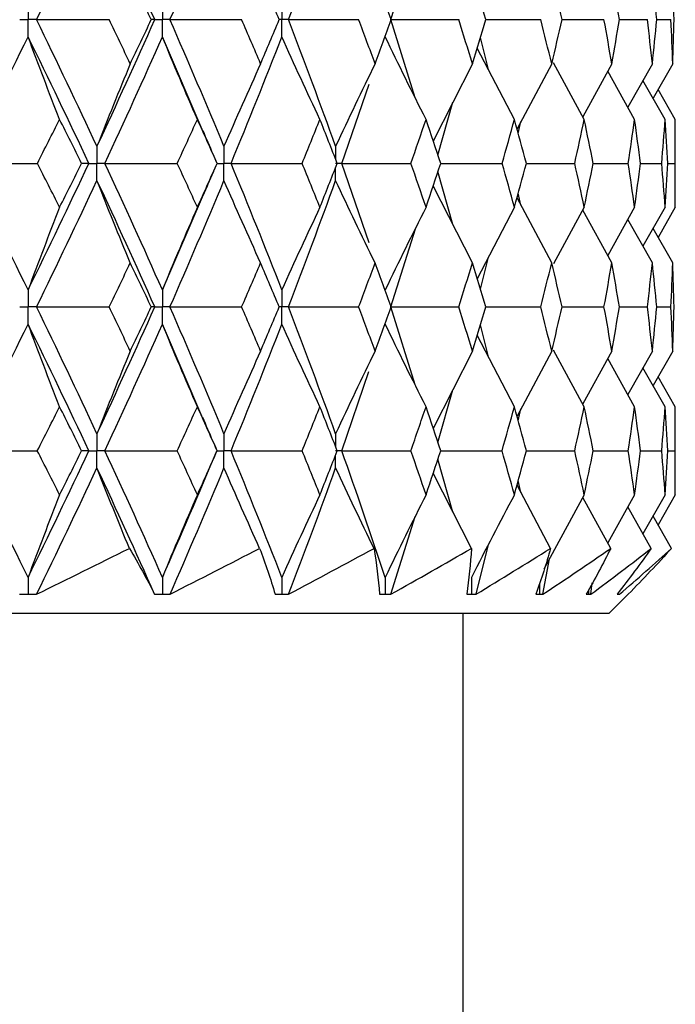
# Paper-space layout '_Front' of a CAD drawing. Header units: millimetres. Extents: x -25 to 25, y -1 to 320.
# Tile 9 of 52: x 13 to 20, y 10 to 20. Entities that reach past the tile are written whole.
import ezdxf

# ---------------------------------------------------------------- set-up
doc = ezdxf.new("R2010")
doc.units = ezdxf.units.MM

psp = doc.layouts.new('_Front')

# ---------------------------------------------------------------- linework, layer by layer
at = {"color": 7, "linetype": 'Continuous', "lineweight": 25}
for p, q in [((16.731, 20.2), (16.99, 21.027)), ((16.99, 19.371), (16.731, 20.2)), ((17.739, 20.2), (18.322, 20.2)), ((18.549, 20.2), (18.993, 20.2)), ((19.157, 20.2), (19.455, 20.2)), ((19.554, 20.2), (19.704, 20.2)), ((14.74, 19.011), (14.306, 20.018)), ((17.767, 19.67), (17.682, 20.011)), ((18.043, 19.141), (17.648, 19.899)), ((17.597, 19.732), (17.181, 18.912)), ((18.438, 19.732), (18.07, 19.04)), ((18.783, 19.141), (18.458, 19.742)), ((19.077, 19.732), (18.768, 19.17)), ((19.318, 19.141), (19.033, 19.653)), ((19.507, 19.732), (19.247, 19.27)), ((19.723, 19.732), (19.514, 19.366)), ((19.642, 19.141), (19.407, 19.555)), ((16.21, 18.675), (16.499, 19.517)), ((19.75, 19.141), (19.568, 19.46)), ((17.231, 18.762), (17.389, 19.323)), ((19.75, 18.209), (19.75, 19.141)), ((18.083, 18.991), (18.111, 19.118)), ((14.886, 18.675), (14.887, 18.675)), ((16.5, 17.831), (16.21, 18.675)), ((17.26, 18.675), (17.912, 18.675)), ((18.169, 18.675), (18.683, 18.675)), ((18.879, 18.675), (19.25, 18.675)), ((19.382, 18.675), (19.606, 18.675)), ((19.672, 18.675), (19.747, 18.675)), ((17.389, 18.026), (17.231, 18.588)), ((17.597, 17.618), (17.181, 18.437)), ((14.306, 17.332), (14.741, 18.343)), ((18.438, 17.618), (18.07, 18.309)), ((18.111, 18.231), (18.083, 18.359)), ((18.043, 18.209), (17.648, 17.451)), ((18.783, 18.209), (18.458, 17.608)), ((19.318, 18.209), (19.033, 17.697)), ((19.642, 18.209), (19.407, 17.795)), ((19.75, 18.209), (19.568, 17.889)), ((19.077, 17.618), (18.767, 18.179)), ((19.507, 17.618), (19.246, 18.08)), ((16.731, 17.151), (16.991, 17.979)), ((19.723, 17.618), (19.514, 17.984)), ((17.682, 17.339), (17.767, 17.681)), ((16.99, 16.323), (16.731, 17.151)), ((17.738, 17.151), (18.322, 17.151)), ((18.549, 17.151), (18.993, 17.151)), ((19.156, 17.151), (19.455, 17.151)), ((19.554, 17.151), (19.704, 17.151)), ((14.737, 15.967), (14.306, 16.969)), ((17.767, 16.621), (17.682, 16.962)), ((18.043, 16.092), (17.648, 16.85)), ((17.597, 16.683), (17.181, 15.862)), ((18.438, 16.683), (18.07, 15.991)), ((18.783, 16.092), (18.458, 16.693)), ((19.077, 16.683), (18.768, 16.121)), ((19.507, 16.683), (19.247, 16.221)), ((19.723, 16.683), (19.514, 16.317)), ((19.318, 16.092), (19.033, 16.604)), ((16.21, 15.624), (16.498, 16.466)), ((19.642, 16.092), (19.407, 16.506)), ((19.75, 16.092), (19.568, 16.411)), ((17.231, 15.712), (17.389, 16.273)), ((18.083, 15.941), (18.111, 16.068)), ((19.75, 15.157), (19.75, 16.092)), ((14.886, 15.624), (14.887, 15.624)), ((17.26, 15.624), (17.911, 15.624)), ((18.169, 15.624), (18.683, 15.624)), ((18.879, 15.624), (19.25, 15.624)), ((19.382, 15.624), (19.606, 15.624)), ((19.672, 15.624), (19.747, 15.624)), ((17.39, 14.974), (17.231, 15.537)), ((17.586, 14.589), (17.181, 15.387)), ((18.426, 14.589), (18.07, 15.258)), ((18.111, 15.18), (18.083, 15.308)), ((18.783, 15.157), (18.355, 14.369)), ((19.318, 15.157), (19.033, 14.646)), ((19.642, 15.157), (19.407, 14.743)), ((19.75, 15.157), (19.568, 14.838)), ((19.064, 14.589), (18.768, 15.128)), ((19.494, 14.589), (19.246, 15.028)), ((16.731, 14.102), (16.99, 14.927)), ((19.71, 14.589), (19.514, 14.932)), ((17.635, 14.102), (17.767, 14.629)), ((18.345, 14.102), (18.415, 14.478)), ((18.854, 14.102), (18.869, 14.223)), ((12.879, 14.102), (12.881, 14.102)), ((14.304, 14.102), (14.306, 14.102)), ((15.572, 14.102), (15.574, 14.102)), ((16.67, 14.102), (16.671, 14.102)), ((17.585, 14.102), (17.586, 14.102)), ((18.307, 14.102), (18.308, 14.102)), ((18.829, 14.102), (18.829, 14.102)), ((19.048, 13.9), (19.25, 14.102)), ((19.144, 14.102), (19.145, 14.102)), ((-19.048, 13.9), (19.048, 13.9)), ((17.5, 3), (17.5, 13.9))]:
    psp.add_line(p, q, dxfattribs=at)
for points in [[(12.97, 20.2), (13.188, 20.648), (13.403, 21.096), (13.612, 21.544)], [(14.225, 20.2), (14.026, 20.648), (13.821, 21.096), (13.612, 21.544)], [(14.386, 20.2), (14.582, 20.648), (14.774, 21.096), (14.96, 21.544)], [(15.644, 20.2), (15.816, 20.648), (15.983, 21.096), (16.145, 21.544)], [(14.188, 20.2), (14.114, 20.356), (14.04, 20.511), (13.965, 20.667)], [(15.546, 20.2), (15.481, 20.356), (15.415, 20.511), (15.349, 20.667)], [(16.734, 20.2), (16.678, 20.356), (16.621, 20.511), (16.564, 20.667)], [(17.739, 20.2), (17.693, 20.356), (17.645, 20.511), (17.597, 20.667)], [(18.549, 20.2), (18.513, 20.356), (18.476, 20.511), (18.438, 20.667)], [(19.157, 20.2), (19.131, 20.356), (19.104, 20.511), (19.077, 20.667)], [(19.554, 20.2), (19.539, 20.356), (19.523, 20.511), (19.507, 20.667)], [(19.737, 20.2), (19.733, 20.356), (19.728, 20.511), (19.723, 20.667)], [(13.612, 18.856), (13.403, 19.303), (13.189, 19.751), (12.97, 20.2)], [(12.97, 20.2), (13.226, 20.2), (13.483, 20.2), (13.74, 20.2)], [(13.612, 18.856), (13.821, 19.303), (14.026, 19.751), (14.225, 20.2)], [(13.965, 19.732), (13.891, 19.888), (13.815, 20.044), (13.74, 20.2)], [(13.965, 19.732), (14.04, 19.888), (14.114, 20.044), (14.188, 20.2)], [(14.225, 20.2), (14.215, 20.2), (14.202, 20.2), (14.188, 20.2)], [(14.96, 18.856), (14.774, 19.303), (14.582, 19.751), (14.386, 20.2)], [(14.386, 20.2), (14.64, 20.2), (14.894, 20.2), (15.147, 20.2)], [(15.349, 19.732), (15.282, 19.888), (15.215, 20.044), (15.147, 20.2)], [(15.349, 19.732), (15.415, 19.888), (15.481, 20.044), (15.546, 20.2)], [(16.145, 18.856), (15.983, 19.303), (15.816, 19.751), (15.644, 20.2)], [(15.644, 20.2), (15.893, 20.2), (16.141, 20.2), (16.389, 20.2)], [(16.564, 19.732), (16.506, 19.888), (16.448, 20.044), (16.389, 20.2)], [(16.564, 19.732), (16.621, 19.888), (16.678, 20.044), (16.734, 20.2)], [(16.731, 20.2), (16.972, 20.2), (17.212, 20.2), (17.451, 20.2)], [(17.597, 19.732), (17.549, 19.888), (17.501, 20.044), (17.451, 20.2)], [(17.597, 19.732), (17.645, 19.888), (17.693, 20.044), (17.739, 20.2)], [(18.438, 19.732), (18.4, 19.888), (18.362, 20.044), (18.322, 20.2)], [(18.438, 19.732), (18.476, 19.888), (18.513, 20.044), (18.549, 20.2)], [(19.077, 19.732), (19.05, 19.888), (19.022, 20.044), (18.993, 20.2)], [(19.077, 19.732), (19.104, 19.888), (19.131, 20.044), (19.157, 20.2)], [(19.507, 19.732), (19.49, 19.888), (19.473, 20.044), (19.455, 20.2)], [(19.507, 19.732), (19.523, 19.888), (19.539, 20.044), (19.554, 20.2)], [(19.723, 19.732), (19.717, 19.888), (19.711, 20.044), (19.704, 20.2)], [(19.723, 19.732), (19.728, 19.888), (19.733, 20.044), (19.737, 20.2)], [(12.207, 18.675), (12.436, 19.122), (12.661, 19.57), (12.881, 20.018)], [(13.215, 19.141), (13.102, 19.432), (12.99, 19.724), (12.881, 20.018)], [(13.527, 18.675), (13.316, 19.122), (13.101, 19.57), (12.881, 20.018)], [(13.696, 18.675), (13.904, 19.122), (14.108, 19.57), (14.306, 20.018)], [(14.677, 19.141), (14.551, 19.432), (14.427, 19.724), (14.306, 20.018)], [(15.035, 18.675), (15.22, 19.122), (15.4, 19.57), (15.574, 20.018)], [(15.978, 19.141), (15.841, 19.432), (15.706, 19.724), (15.574, 20.018)], [(17.104, 19.141), (16.957, 19.432), (16.813, 19.724), (16.671, 20.018)], [(13.965, 19.732), (13.845, 19.442), (13.727, 19.15), (13.612, 18.856)], [(15.349, 19.732), (15.217, 19.442), (15.087, 19.15), (14.96, 18.856)], [(16.564, 19.732), (16.421, 19.442), (16.282, 19.15), (16.145, 18.856)], [(12.979, 18.675), (13.058, 18.83), (13.137, 18.986), (13.215, 19.141)], [(13.449, 18.675), (13.372, 18.83), (13.294, 18.986), (13.215, 19.141)], [(14.464, 18.675), (14.535, 18.83), (14.607, 18.986), (14.677, 19.141)], [(14.887, 18.675), (14.818, 18.83), (14.748, 18.986), (14.677, 19.141)], [(15.79, 18.675), (15.853, 18.83), (15.916, 18.986), (15.978, 19.141)], [(16.162, 18.675), (16.101, 18.83), (16.04, 18.986), (15.978, 19.141)], [(16.944, 18.675), (16.998, 18.83), (17.051, 18.986), (17.104, 19.141)], [(17.26, 18.675), (17.209, 18.83), (17.157, 18.986), (17.104, 19.141)], [(17.912, 18.675), (17.956, 18.83), (18, 18.986), (18.043, 19.141)], [(18.169, 18.675), (18.128, 18.83), (18.085, 18.986), (18.043, 19.141)], [(18.683, 18.675), (18.717, 18.83), (18.751, 18.986), (18.783, 19.141)], [(18.879, 18.675), (18.848, 18.83), (18.816, 18.986), (18.783, 19.141)], [(19.25, 18.675), (19.274, 18.83), (19.296, 18.986), (19.318, 19.141)], [(19.382, 18.675), (19.361, 18.83), (19.34, 18.986), (19.318, 19.141)], [(19.606, 18.675), (19.619, 18.83), (19.631, 18.986), (19.642, 19.141)], [(19.672, 18.675), (19.663, 18.83), (19.653, 18.986), (19.642, 19.141)], [(19.747, 18.675), (19.749, 18.83), (19.75, 18.986), (19.75, 19.141)], [(12.881, 17.332), (12.661, 17.78), (12.436, 18.228), (12.207, 18.675)], [(12.207, 18.675), (12.464, 18.675), (12.722, 18.675), (12.979, 18.675)], [(12.881, 17.332), (13.101, 17.78), (13.316, 18.228), (13.527, 18.675)], [(13.215, 18.209), (13.137, 18.364), (13.058, 18.52), (12.979, 18.675)], [(13.215, 18.209), (13.294, 18.364), (13.372, 18.52), (13.449, 18.675)], [(13.527, 18.675), (13.503, 18.675), (13.477, 18.675), (13.449, 18.675)], [(14.306, 17.332), (14.107, 17.78), (13.904, 18.228), (13.696, 18.675)], [(13.696, 18.675), (13.952, 18.675), (14.208, 18.675), (14.464, 18.675)], [(14.677, 18.209), (14.607, 18.364), (14.535, 18.52), (14.464, 18.675)], [(14.677, 18.209), (14.748, 18.364), (14.818, 18.52), (14.887, 18.675)], [(15.574, 17.332), (15.4, 17.78), (15.22, 18.228), (15.035, 18.675)], [(15.035, 18.675), (15.287, 18.675), (15.539, 18.675), (15.79, 18.675)], [(15.978, 18.209), (15.916, 18.364), (15.853, 18.52), (15.79, 18.675)], [(15.978, 18.209), (16.04, 18.364), (16.101, 18.52), (16.162, 18.675)], [(16.21, 18.675), (16.455, 18.675), (16.7, 18.675), (16.944, 18.675)], [(17.104, 18.209), (17.051, 18.364), (16.998, 18.52), (16.944, 18.675)], [(17.104, 18.209), (17.157, 18.364), (17.209, 18.52), (17.26, 18.675)], [(18.043, 18.209), (18, 18.364), (17.956, 18.52), (17.912, 18.675)], [(18.043, 18.209), (18.085, 18.364), (18.128, 18.52), (18.169, 18.675)], [(18.783, 18.209), (18.751, 18.364), (18.717, 18.52), (18.683, 18.675)], [(18.783, 18.209), (18.816, 18.364), (18.848, 18.52), (18.879, 18.675)], [(19.318, 18.209), (19.296, 18.364), (19.274, 18.52), (19.25, 18.675)], [(19.318, 18.209), (19.34, 18.364), (19.361, 18.52), (19.382, 18.675)], [(19.642, 18.209), (19.631, 18.364), (19.619, 18.52), (19.606, 18.675)], [(19.642, 18.209), (19.653, 18.364), (19.663, 18.52), (19.672, 18.675)], [(19.75, 18.209), (19.75, 18.364), (19.749, 18.52), (19.747, 18.675)], [(12.97, 17.151), (13.189, 17.599), (13.403, 18.047), (13.612, 18.493)], [(13.965, 17.618), (13.845, 17.908), (13.727, 18.2), (13.612, 18.493)], [(14.225, 17.151), (14.026, 17.599), (13.821, 18.047), (13.612, 18.493)], [(14.386, 17.151), (14.582, 17.599), (14.774, 18.047), (14.96, 18.493)], [(15.349, 17.618), (15.217, 17.908), (15.087, 18.2), (14.96, 18.493)], [(15.644, 17.151), (15.816, 17.599), (15.983, 18.047), (16.145, 18.493)], [(16.564, 17.618), (16.421, 17.908), (16.282, 18.2), (16.145, 18.493)], [(13.215, 18.209), (13.102, 17.918), (12.99, 17.626), (12.881, 17.332)], [(14.677, 18.209), (14.551, 17.918), (14.427, 17.626), (14.306, 17.332)], [(15.978, 18.209), (15.841, 17.918), (15.706, 17.626), (15.574, 17.332)], [(17.104, 18.209), (16.957, 17.918), (16.813, 17.626), (16.671, 17.332)], [(13.74, 17.151), (13.815, 17.306), (13.891, 17.462), (13.965, 17.618)], [(14.188, 17.151), (14.114, 17.306), (14.04, 17.462), (13.965, 17.618)], [(15.147, 17.151), (15.215, 17.306), (15.282, 17.462), (15.349, 17.618)], [(15.546, 17.151), (15.481, 17.306), (15.415, 17.462), (15.349, 17.618)], [(16.389, 17.151), (16.448, 17.306), (16.506, 17.462), (16.564, 17.618)], [(16.734, 17.151), (16.678, 17.306), (16.621, 17.462), (16.564, 17.618)], [(17.451, 17.151), (17.501, 17.306), (17.549, 17.462), (17.597, 17.618)], [(17.739, 17.151), (17.692, 17.306), (17.645, 17.462), (17.597, 17.618)], [(18.322, 17.151), (18.362, 17.306), (18.4, 17.462), (18.438, 17.618)], [(18.549, 17.151), (18.513, 17.306), (18.476, 17.462), (18.438, 17.618)], [(18.993, 17.151), (19.022, 17.306), (19.05, 17.462), (19.077, 17.618)], [(19.157, 17.151), (19.131, 17.306), (19.104, 17.462), (19.077, 17.618)], [(19.455, 17.151), (19.473, 17.306), (19.49, 17.462), (19.507, 17.618)], [(19.554, 17.151), (19.539, 17.306), (19.523, 17.462), (19.507, 17.618)], [(19.704, 17.151), (19.711, 17.306), (19.717, 17.462), (19.723, 17.618)], [(19.737, 17.151), (19.733, 17.306), (19.728, 17.462), (19.723, 17.618)], [(13.612, 15.806), (13.403, 16.254), (13.188, 16.703), (12.97, 17.151)], [(12.97, 17.151), (13.226, 17.151), (13.483, 17.151), (13.74, 17.151)], [(13.612, 15.806), (13.821, 16.254), (14.026, 16.703), (14.225, 17.151)], [(13.965, 16.683), (13.891, 16.839), (13.815, 16.995), (13.74, 17.151)], [(13.965, 16.683), (14.04, 16.839), (14.114, 16.995), (14.188, 17.151)], [(14.225, 17.151), (14.215, 17.151), (14.202, 17.151), (14.188, 17.151)], [(14.96, 15.806), (14.774, 16.254), (14.582, 16.703), (14.386, 17.151)], [(14.386, 17.151), (14.64, 17.151), (14.894, 17.151), (15.147, 17.151)], [(15.349, 16.683), (15.282, 16.839), (15.215, 16.995), (15.147, 17.151)], [(15.349, 16.683), (15.415, 16.839), (15.481, 16.995), (15.546, 17.151)], [(16.145, 15.806), (15.983, 16.254), (15.816, 16.703), (15.644, 17.151)], [(15.644, 17.151), (15.893, 17.151), (16.141, 17.151), (16.389, 17.151)], [(16.564, 16.683), (16.506, 16.839), (16.448, 16.995), (16.389, 17.151)], [(16.564, 16.683), (16.621, 16.839), (16.678, 16.995), (16.734, 17.151)], [(16.731, 17.151), (16.972, 17.151), (17.212, 17.151), (17.451, 17.151)], [(17.597, 16.683), (17.549, 16.839), (17.501, 16.995), (17.451, 17.151)], [(17.597, 16.683), (17.645, 16.839), (17.693, 16.995), (17.739, 17.151)], [(18.438, 16.683), (18.4, 16.839), (18.362, 16.995), (18.322, 17.151)], [(18.438, 16.683), (18.476, 16.839), (18.513, 16.995), (18.549, 17.151)], [(19.077, 16.683), (19.05, 16.839), (19.022, 16.995), (18.993, 17.151)], [(19.077, 16.683), (19.104, 16.839), (19.131, 16.995), (19.157, 17.151)], [(19.507, 16.683), (19.49, 16.839), (19.473, 16.995), (19.455, 17.151)], [(19.507, 16.683), (19.523, 16.839), (19.539, 16.995), (19.554, 17.151)], [(19.723, 16.683), (19.717, 16.839), (19.711, 16.995), (19.704, 17.151)], [(19.723, 16.683), (19.728, 16.839), (19.733, 16.995), (19.737, 17.151)], [(12.207, 15.624), (12.436, 16.073), (12.661, 16.521), (12.881, 16.969)], [(13.215, 16.092), (13.102, 16.383), (12.99, 16.675), (12.881, 16.969)], [(13.527, 15.624), (13.316, 16.073), (13.101, 16.521), (12.881, 16.969)], [(13.696, 15.624), (13.904, 16.073), (14.108, 16.521), (14.306, 16.969)], [(14.677, 16.092), (14.551, 16.383), (14.427, 16.675), (14.306, 16.969)], [(15.035, 15.624), (15.22, 16.073), (15.4, 16.521), (15.574, 16.969)], [(15.978, 16.092), (15.841, 16.383), (15.706, 16.675), (15.574, 16.969)], [(17.104, 16.092), (16.957, 16.383), (16.813, 16.675), (16.671, 16.969)], [(13.965, 16.683), (13.845, 16.393), (13.727, 16.1), (13.612, 15.806)], [(15.349, 16.683), (15.217, 16.393), (15.087, 16.1), (14.96, 15.806)], [(16.564, 16.683), (16.421, 16.393), (16.282, 16.1), (16.145, 15.806)], [(12.978, 15.624), (13.058, 15.78), (13.137, 15.936), (13.215, 16.092)], [(13.449, 15.624), (13.372, 15.78), (13.294, 15.936), (13.215, 16.092)], [(14.463, 15.624), (14.535, 15.78), (14.606, 15.936), (14.677, 16.092)], [(14.887, 15.624), (14.818, 15.78), (14.748, 15.936), (14.677, 16.092)], [(15.79, 15.624), (15.853, 15.78), (15.916, 15.936), (15.978, 16.092)], [(16.162, 15.624), (16.102, 15.78), (16.04, 15.936), (15.978, 16.092)], [(16.943, 15.624), (16.998, 15.78), (17.051, 15.936), (17.104, 16.092)], [(17.26, 15.624), (17.209, 15.78), (17.157, 15.936), (17.104, 16.092)], [(17.911, 15.624), (17.956, 15.78), (18, 15.936), (18.043, 16.092)], [(18.169, 15.624), (18.128, 15.78), (18.085, 15.936), (18.043, 16.092)], [(18.683, 15.624), (18.717, 15.78), (18.751, 15.936), (18.783, 16.092)], [(18.879, 15.624), (18.848, 15.78), (18.816, 15.936), (18.783, 16.092)], [(19.25, 15.624), (19.274, 15.78), (19.296, 15.936), (19.318, 16.092)], [(19.382, 15.624), (19.361, 15.78), (19.34, 15.936), (19.318, 16.092)], [(19.606, 15.624), (19.619, 15.78), (19.631, 15.936), (19.642, 16.092)], [(19.672, 15.624), (19.663, 15.78), (19.653, 15.936), (19.642, 16.092)], [(19.747, 15.624), (19.749, 15.78), (19.75, 15.936), (19.75, 16.092)], [(12.881, 14.281), (12.661, 14.728), (12.436, 15.176), (12.207, 15.624)], [(12.207, 15.624), (12.464, 15.624), (12.721, 15.624), (12.978, 15.624)], [(12.881, 14.281), (13.101, 14.728), (13.316, 15.176), (13.527, 15.624)], [(13.215, 15.157), (13.137, 15.313), (13.058, 15.469), (12.978, 15.624)], [(13.215, 15.157), (13.294, 15.313), (13.372, 15.469), (13.449, 15.624)], [(13.527, 15.624), (13.503, 15.624), (13.477, 15.624), (13.449, 15.624)], [(14.306, 14.281), (14.108, 14.728), (13.905, 15.176), (13.696, 15.624)], [(13.696, 15.624), (13.952, 15.624), (14.208, 15.624), (14.463, 15.624)], [(14.306, 14.281), (14.504, 14.728), (14.697, 15.176), (14.884, 15.624)], [(14.677, 15.157), (14.606, 15.313), (14.535, 15.469), (14.463, 15.624)], [(14.677, 15.157), (14.748, 15.313), (14.818, 15.469), (14.887, 15.624)], [(15.574, 14.281), (15.4, 14.728), (15.22, 15.176), (15.035, 15.624)], [(15.035, 15.624), (15.287, 15.624), (15.539, 15.624), (15.79, 15.624)], [(15.978, 15.157), (15.916, 15.313), (15.853, 15.469), (15.79, 15.624)], [(15.978, 15.157), (16.04, 15.313), (16.102, 15.469), (16.162, 15.624)], [(16.671, 14.281), (16.523, 14.728), (16.369, 15.176), (16.21, 15.624)], [(16.21, 15.624), (16.455, 15.624), (16.699, 15.624), (16.943, 15.624)], [(17.104, 15.157), (17.051, 15.313), (16.998, 15.469), (16.943, 15.624)], [(17.104, 15.157), (17.157, 15.313), (17.209, 15.469), (17.26, 15.624)], [(18.043, 15.157), (18, 15.313), (17.956, 15.469), (17.911, 15.624)], [(18.043, 15.157), (18.085, 15.313), (18.128, 15.469), (18.169, 15.624)], [(18.783, 15.157), (18.751, 15.313), (18.717, 15.469), (18.683, 15.624)], [(18.783, 15.157), (18.816, 15.313), (18.848, 15.469), (18.879, 15.624)], [(19.318, 15.157), (19.296, 15.313), (19.274, 15.469), (19.25, 15.624)], [(19.318, 15.157), (19.34, 15.313), (19.361, 15.469), (19.382, 15.624)], [(19.642, 15.157), (19.631, 15.313), (19.619, 15.469), (19.606, 15.624)], [(19.642, 15.157), (19.653, 15.313), (19.663, 15.469), (19.672, 15.624)], [(19.75, 15.157), (19.75, 15.313), (19.749, 15.469), (19.747, 15.624)], [(12.971, 14.102), (13.189, 14.548), (13.403, 14.995), (13.612, 15.443)], [(13.956, 14.589), (13.839, 14.872), (13.724, 15.156), (13.612, 15.443)], [(14.224, 14.102), (14.025, 14.548), (13.821, 14.995), (13.612, 15.443)], [(14.387, 14.102), (14.583, 14.548), (14.774, 14.995), (14.96, 15.443)], [(15.338, 14.589), (15.21, 14.872), (15.084, 15.156), (14.96, 15.443)], [(15.645, 14.102), (15.817, 14.548), (15.984, 14.995), (16.145, 15.443)], [(16.553, 14.589), (16.414, 14.872), (16.278, 15.156), (16.145, 15.443)], [(13.215, 15.157), (13.102, 14.867), (12.99, 14.575), (12.881, 14.281)], [(14.677, 15.157), (14.551, 14.867), (14.427, 14.575), (14.306, 14.281)], [(15.978, 15.157), (15.841, 14.867), (15.706, 14.575), (15.574, 14.281)], [(17.104, 15.157), (16.957, 14.867), (16.813, 14.575), (16.671, 14.281)], [(18.043, 15.157), (17.887, 14.867), (17.735, 14.575), (17.586, 14.281)], [(12.971, 14.102), (13.301, 14.264), (13.63, 14.426), (13.956, 14.589)], [(13.956, 14.589), (14.052, 14.426), (14.142, 14.264), (14.224, 14.102)], [(14.387, 14.102), (14.707, 14.264), (15.024, 14.426), (15.338, 14.589)], [(15.338, 14.589), (15.4, 14.426), (15.455, 14.264), (15.502, 14.102)], [(15.645, 14.102), (15.951, 14.264), (16.254, 14.426), (16.553, 14.589)], [(16.553, 14.589), (16.579, 14.426), (16.598, 14.264), (16.61, 14.102)], [(16.731, 14.102), (17.02, 14.264), (17.305, 14.426), (17.586, 14.589)], [(17.586, 14.589), (17.576, 14.426), (17.56, 14.264), (17.536, 14.102)], [(17.635, 14.102), (17.903, 14.264), (18.167, 14.426), (18.426, 14.589)], [(18.426, 14.589), (18.381, 14.426), (18.329, 14.264), (18.27, 14.102)], [(18.345, 14.102), (18.59, 14.264), (18.83, 14.426), (19.064, 14.589)], [(19.064, 14.589), (18.985, 14.426), (18.898, 14.264), (18.804, 14.102)], [(18.854, 14.102), (19.073, 14.264), (19.286, 14.426), (19.494, 14.589)], [(19.494, 14.589), (19.38, 14.426), (19.259, 14.264), (19.132, 14.102)], [(19.157, 14.102), (19.347, 14.264), (19.532, 14.426), (19.71, 14.589)], [(19.71, 14.589), (19.563, 14.426), (19.41, 14.264), (19.25, 14.102)]]:
    psp.add_open_spline(points, degree=3, dxfattribs=at)
for points, knots in [([(12.881, 20.381), (12.881, 20.332), (12.881, 20.283), (12.881, 20.234), (12.881, 20.223), (12.881, 20.211), (12.881, 20.2)], [0, 0, 0, 0, 0.0001467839, 0.0001467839, 0.0001467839, 0.0001814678, 0.0001814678, 0.0001814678, 0.0001814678]), ([(14.306, 20.381), (14.306, 20.332), (14.306, 20.283), (14.306, 20.234), (14.306, 20.223), (14.306, 20.211), (14.306, 20.2)], [0, 0, 0, 0, 0.0001467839, 0.0001467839, 0.0001467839, 0.0001814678, 0.0001814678, 0.0001814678, 0.0001814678]), ([(15.574, 20.381), (15.574, 20.332), (15.574, 20.283), (15.574, 20.234), (15.574, 20.223), (15.574, 20.211), (15.574, 20.2)], [0, 0, 0, 0, 0.0001467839, 0.0001467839, 0.0001467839, 0.0001814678, 0.0001814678, 0.0001814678, 0.0001814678]), ([(12.792, 20.2), (12.813, 20.2), (12.834, 20.2), (12.855, 20.2), (12.864, 20.2), (12.872, 20.2), (12.881, 20.2)], [0, 0, 0, 0, 0.0000851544, 0.0000851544, 0.0000851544, 0.0001198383, 0.0001198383, 0.0001198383, 0.0001198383]), ([(12.881, 20.018), (12.881, 20.067), (12.881, 20.116), (12.881, 20.165), (12.881, 20.176), (12.881, 20.188), (12.881, 20.2)], [0, 0, 0, 0, 0.0001467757, 0.0001467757, 0.0001467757, 0.0001814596, 0.0001814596, 0.0001814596, 0.0001814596]), ([(12.97, 20.2), (12.949, 20.2), (12.928, 20.2), (12.907, 20.2), (12.898, 20.2), (12.889, 20.2), (12.881, 20.2)], [0, 0, 0, 0, 0.0000851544, 0.0000851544, 0.0000851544, 0.0001198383, 0.0001198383, 0.0001198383, 0.0001198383]), ([(14.225, 20.2), (14.244, 20.2), (14.263, 20.2), (14.282, 20.2), (14.29, 20.2), (14.298, 20.2), (14.306, 20.2)], [0, 0, 0, 0, 0.0000851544, 0.0000851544, 0.0000851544, 0.0001198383, 0.0001198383, 0.0001198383, 0.0001198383]), ([(14.306, 20.018), (14.306, 20.067), (14.306, 20.116), (14.306, 20.165), (14.306, 20.176), (14.306, 20.188), (14.306, 20.2)], [0, 0, 0, 0, 0.0001467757, 0.0001467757, 0.0001467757, 0.0001814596, 0.0001814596, 0.0001814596, 0.0001814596]), ([(14.386, 20.2), (14.367, 20.2), (14.348, 20.2), (14.329, 20.2), (14.321, 20.2), (14.313, 20.2), (14.306, 20.2)], [0, 0, 0, 0, 0.0000851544, 0.0000851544, 0.0000851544, 0.0001198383, 0.0001198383, 0.0001198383, 0.0001198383]), ([(15.574, 20.018), (15.574, 20.067), (15.574, 20.116), (15.574, 20.165), (15.574, 20.176), (15.574, 20.188), (15.574, 20.2)], [0, 0, 0, 0, 0.0001467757, 0.0001467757, 0.0001467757, 0.0001814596, 0.0001814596, 0.0001814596, 0.0001814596]), ([(15.644, 20.2), (15.627, 20.2), (15.611, 20.2), (15.594, 20.2), (15.587, 20.2), (15.58, 20.2), (15.574, 20.2)], [0, 0, 0, 0, 0.0000851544, 0.0000851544, 0.0000851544, 0.0001198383, 0.0001198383, 0.0001198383, 0.0001198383]), ([(14.888, 18.675), (14.874, 18.707), (14.823, 18.822), (14.774, 18.937), (14.739, 19.02)], [0, 0, 0, 0, 0.277467, 1, 1, 1, 1]), ([(13.612, 18.856), (13.612, 18.807), (13.612, 18.758), (13.612, 18.709), (13.612, 18.698), (13.612, 18.686), (13.612, 18.675)], [0, 0, 0, 0, 0.0001465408, 0.0001465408, 0.0001465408, 0.0001812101, 0.0001812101, 0.0001812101, 0.0001812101]), ([(14.96, 18.856), (14.96, 18.807), (14.96, 18.758), (14.96, 18.709), (14.96, 18.698), (14.96, 18.686), (14.96, 18.675)], [0, 0, 0, 0, 0.0001465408, 0.0001465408, 0.0001465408, 0.0001812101, 0.0001812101, 0.0001812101, 0.0001812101]), ([(13.527, 18.675), (13.547, 18.675), (13.567, 18.675), (13.587, 18.675), (13.595, 18.675), (13.604, 18.675), (13.612, 18.675)], [0, 0, 0, 0, 0.0000852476, 0.0000852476, 0.0000852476, 0.0001199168, 0.0001199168, 0.0001199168, 0.0001199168]), ([(13.612, 18.493), (13.612, 18.542), (13.612, 18.591), (13.612, 18.64), (13.612, 18.652), (13.612, 18.663), (13.612, 18.675)], [0, 0, 0, 0, 0.000146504, 0.000146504, 0.000146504, 0.0001811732, 0.0001811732, 0.0001811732, 0.0001811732]), ([(13.696, 18.675), (13.676, 18.675), (13.656, 18.675), (13.636, 18.675), (13.628, 18.675), (13.62, 18.675), (13.612, 18.675)], [0, 0, 0, 0, 0.0000852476, 0.0000852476, 0.0000852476, 0.0001199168, 0.0001199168, 0.0001199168, 0.0001199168]), ([(14.74, 18.334), (14.776, 18.417), (14.824, 18.53), (14.874, 18.644), (14.888, 18.674)], [0, 0, 0, 0, 0.730719, 1, 1, 1, 1]), ([(14.96, 18.493), (14.96, 18.542), (14.96, 18.591), (14.96, 18.64), (14.96, 18.652), (14.96, 18.663), (14.96, 18.675)], [0, 0, 0, 0, 0.000146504, 0.000146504, 0.000146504, 0.0001811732, 0.0001811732, 0.0001811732, 0.0001811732]), ([(15.035, 18.675), (15.018, 18.675), (15, 18.675), (14.982, 18.675), (14.975, 18.675), (14.967, 18.675), (14.96, 18.675)], [0, 0, 0, 0, 0.0000852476, 0.0000852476, 0.0000852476, 0.0001199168, 0.0001199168, 0.0001199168, 0.0001199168]), ([(16.21, 18.675), (16.194, 18.675), (16.179, 18.675), (16.163, 18.675), (16.157, 18.675), (16.151, 18.675), (16.144, 18.675)], [0, 0, 0, 0, 0.0000852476, 0.0000852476, 0.0000852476, 0.0001199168, 0.0001199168, 0.0001199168, 0.0001199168]), ([(12.881, 17.332), (12.881, 17.283), (12.881, 17.234), (12.881, 17.185), (12.881, 17.174), (12.881, 17.162), (12.881, 17.151)], [0, 0, 0, 0, 0.0001467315, 0.0001467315, 0.0001467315, 0.0001814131, 0.0001814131, 0.0001814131, 0.0001814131]), ([(14.306, 17.332), (14.306, 17.283), (14.306, 17.234), (14.306, 17.185), (14.306, 17.174), (14.306, 17.162), (14.306, 17.151)], [0, 0, 0, 0, 0.0001467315, 0.0001467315, 0.0001467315, 0.0001814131, 0.0001814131, 0.0001814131, 0.0001814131]), ([(15.574, 17.332), (15.574, 17.283), (15.574, 17.234), (15.574, 17.185), (15.574, 17.174), (15.574, 17.162), (15.574, 17.151)], [0, 0, 0, 0, 0.0001467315, 0.0001467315, 0.0001467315, 0.0001814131, 0.0001814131, 0.0001814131, 0.0001814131]), ([(12.792, 17.151), (12.813, 17.151), (12.834, 17.151), (12.855, 17.151), (12.864, 17.151), (12.872, 17.151), (12.881, 17.151)], [0, 0, 0, 0, 0.0000851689, 0.0000851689, 0.0000851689, 0.0001198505, 0.0001198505, 0.0001198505, 0.0001198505]), ([(12.881, 16.969), (12.881, 17.018), (12.881, 17.067), (12.881, 17.116), (12.881, 17.128), (12.881, 17.139), (12.881, 17.151)], [0, 0, 0, 0, 0.0001467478, 0.0001467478, 0.0001467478, 0.0001814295, 0.0001814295, 0.0001814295, 0.0001814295]), ([(12.97, 17.151), (12.949, 17.151), (12.928, 17.151), (12.907, 17.151), (12.898, 17.151), (12.889, 17.151), (12.881, 17.151)], [0, 0, 0, 0, 0.0000851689, 0.0000851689, 0.0000851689, 0.0001198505, 0.0001198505, 0.0001198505, 0.0001198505]), ([(14.225, 17.151), (14.244, 17.151), (14.263, 17.151), (14.282, 17.151), (14.29, 17.151), (14.298, 17.151), (14.306, 17.151)], [0, 0, 0, 0, 0.0000851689, 0.0000851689, 0.0000851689, 0.0001198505, 0.0001198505, 0.0001198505, 0.0001198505]), ([(14.306, 16.969), (14.306, 17.018), (14.306, 17.067), (14.306, 17.116), (14.306, 17.128), (14.306, 17.139), (14.306, 17.151)], [0, 0, 0, 0, 0.0001467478, 0.0001467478, 0.0001467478, 0.0001814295, 0.0001814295, 0.0001814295, 0.0001814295]), ([(14.386, 17.151), (14.367, 17.151), (14.348, 17.151), (14.329, 17.151), (14.321, 17.151), (14.313, 17.151), (14.306, 17.151)], [0, 0, 0, 0, 0.0000851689, 0.0000851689, 0.0000851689, 0.0001198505, 0.0001198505, 0.0001198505, 0.0001198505]), ([(15.574, 16.969), (15.574, 17.018), (15.574, 17.067), (15.574, 17.116), (15.574, 17.128), (15.574, 17.139), (15.574, 17.151)], [0, 0, 0, 0, 0.0001467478, 0.0001467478, 0.0001467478, 0.0001814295, 0.0001814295, 0.0001814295, 0.0001814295]), ([(15.644, 17.151), (15.627, 17.151), (15.611, 17.151), (15.594, 17.151), (15.587, 17.151), (15.58, 17.151), (15.574, 17.151)], [0, 0, 0, 0, 0.0000851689, 0.0000851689, 0.0000851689, 0.0001198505, 0.0001198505, 0.0001198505, 0.0001198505]), ([(14.888, 15.625), (14.873, 15.659), (14.821, 15.776), (14.771, 15.893), (14.736, 15.976)], [0, 0, 0, 0, 0.293771, 1, 1, 1, 1]), ([(13.612, 15.806), (13.612, 15.757), (13.612, 15.708), (13.612, 15.659), (13.612, 15.648), (13.612, 15.636), (13.612, 15.624)], [0, 0, 0, 0, 0.0001467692, 0.0001467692, 0.0001467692, 0.0001814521, 0.0001814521, 0.0001814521, 0.0001814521]), ([(14.96, 15.806), (14.96, 15.757), (14.96, 15.708), (14.96, 15.659), (14.96, 15.648), (14.96, 15.636), (14.96, 15.624)], [0, 0, 0, 0, 0.0001467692, 0.0001467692, 0.0001467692, 0.0001814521, 0.0001814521, 0.0001814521, 0.0001814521]), ([(13.527, 15.624), (13.547, 15.624), (13.567, 15.624), (13.587, 15.624), (13.595, 15.624), (13.604, 15.624), (13.612, 15.624)], [0, 0, 0, 0, 0.0000851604, 0.0000851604, 0.0000851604, 0.0001198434, 0.0001198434, 0.0001198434, 0.0001198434]), ([(13.612, 15.443), (13.612, 15.492), (13.612, 15.541), (13.612, 15.59), (13.612, 15.601), (13.612, 15.613), (13.612, 15.624)], [0, 0, 0, 0, 0.0001467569, 0.0001467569, 0.0001467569, 0.0001814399, 0.0001814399, 0.0001814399, 0.0001814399]), ([(13.696, 15.624), (13.676, 15.624), (13.656, 15.624), (13.636, 15.624), (13.628, 15.624), (13.62, 15.624), (13.612, 15.624)], [0, 0, 0, 0, 0.0000851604, 0.0000851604, 0.0000851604, 0.0001198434, 0.0001198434, 0.0001198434, 0.0001198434]), ([(14.96, 15.443), (14.96, 15.492), (14.96, 15.541), (14.96, 15.59), (14.96, 15.601), (14.96, 15.613), (14.96, 15.624)], [0, 0, 0, 0, 0.0001467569, 0.0001467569, 0.0001467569, 0.0001814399, 0.0001814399, 0.0001814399, 0.0001814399]), ([(15.035, 15.624), (15.018, 15.624), (15, 15.624), (14.982, 15.624), (14.975, 15.624), (14.967, 15.624), (14.96, 15.624)], [0, 0, 0, 0, 0.0000851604, 0.0000851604, 0.0000851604, 0.0001198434, 0.0001198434, 0.0001198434, 0.0001198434]), ([(16.21, 15.624), (16.194, 15.624), (16.179, 15.624), (16.163, 15.624), (16.157, 15.624), (16.151, 15.624), (16.144, 15.624)], [0, 0, 0, 0, 0.0000851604, 0.0000851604, 0.0000851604, 0.0001198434, 0.0001198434, 0.0001198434, 0.0001198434]), ([(12.881, 14.281), (12.881, 14.232), (12.881, 14.183), (12.881, 14.135), (12.881, 14.124), (12.881, 14.113), (12.881, 14.102)], [0, 0, 0, 0, 0.0001464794, 0.0001464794, 0.0001464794, 0.0001792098, 0.0001792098, 0.0001792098, 0.0001792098]), ([(14.306, 14.281), (14.306, 14.232), (14.306, 14.183), (14.306, 14.135), (14.306, 14.124), (14.306, 14.113), (14.306, 14.102)], [0, 0, 0, 0, 0.0001464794, 0.0001464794, 0.0001464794, 0.0001792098, 0.0001792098, 0.0001792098, 0.0001792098]), ([(15.574, 14.281), (15.574, 14.232), (15.574, 14.183), (15.574, 14.135), (15.574, 14.124), (15.574, 14.113), (15.574, 14.102)], [0, 0, 0, 0, 0.0001464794, 0.0001464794, 0.0001464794, 0.0001792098, 0.0001792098, 0.0001792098, 0.0001792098]), ([(16.671, 14.281), (16.671, 14.232), (16.671, 14.183), (16.671, 14.135), (16.671, 14.124), (16.671, 14.113), (16.671, 14.102)], [0, 0, 0, 0, 0.0001464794, 0.0001464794, 0.0001464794, 0.0001792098, 0.0001792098, 0.0001792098, 0.0001792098]), ([(17.586, 14.281), (17.586, 14.232), (17.586, 14.183), (17.586, 14.135), (17.586, 14.124), (17.586, 14.113), (17.586, 14.102)], [0, 0, 0, 0, 0.0001464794, 0.0001464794, 0.0001464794, 0.0001792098, 0.0001792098, 0.0001792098, 0.0001792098]), ([(12.79, 14.102), (12.806, 14.102), (12.821, 14.102), (12.837, 14.102), (12.851, 14.102), (12.865, 14.102), (12.879, 14.102)], [0, 0, 0, 0, 0.0000621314, 0.0000621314, 0.0000621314, 0.0001184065, 0.0001184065, 0.0001184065, 0.0001184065]), ([(12.881, 14.102), (12.895, 14.102), (12.91, 14.102), (12.925, 14.102), (12.94, 14.102), (12.955, 14.102), (12.971, 14.102)], [0.0000029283, 0.0000029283, 0.0000029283, 0.0000029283, 0.0000621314, 0.0000621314, 0.0000621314, 0.0001242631, 0.0001242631, 0.0001242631, 0.0001242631]), ([(14.224, 14.102), (14.238, 14.102), (14.252, 14.102), (14.266, 14.102), (14.278, 14.102), (14.291, 14.102), (14.304, 14.102)], [0, 0, 0, 0, 0.0000621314, 0.0000621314, 0.0000621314, 0.0001184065, 0.0001184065, 0.0001184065, 0.0001184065]), ([(14.306, 14.102), (14.319, 14.102), (14.332, 14.102), (14.345, 14.102), (14.359, 14.102), (14.373, 14.102), (14.387, 14.102)], [0.0000029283, 0.0000029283, 0.0000029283, 0.0000029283, 0.0000621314, 0.0000621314, 0.0000621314, 0.0001242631, 0.0001242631, 0.0001242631, 0.0001242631]), ([(15.502, 14.102), (15.514, 14.102), (15.527, 14.102), (15.539, 14.102), (15.55, 14.102), (15.561, 14.102), (15.572, 14.102)], [0, 0, 0, 0, 0.0000621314, 0.0000621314, 0.0000621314, 0.0001184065, 0.0001184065, 0.0001184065, 0.0001184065]), ([(15.574, 14.102), (15.585, 14.102), (15.597, 14.102), (15.608, 14.102), (15.62, 14.102), (15.633, 14.102), (15.645, 14.102)], [0.0000029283, 0.0000029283, 0.0000029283, 0.0000029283, 0.0000621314, 0.0000621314, 0.0000621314, 0.0001242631, 0.0001242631, 0.0001242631, 0.0001242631]), ([(16.61, 14.102), (16.621, 14.102), (16.631, 14.102), (16.641, 14.102), (16.651, 14.102), (16.66, 14.102), (16.67, 14.102)], [0, 0, 0, 0, 0.0000621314, 0.0000621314, 0.0000621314, 0.0001184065, 0.0001184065, 0.0001184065, 0.0001184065]), ([(16.671, 14.102), (16.681, 14.102), (16.691, 14.102), (16.701, 14.102), (16.711, 14.102), (16.721, 14.102), (16.731, 14.102)], [0.0000029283, 0.0000029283, 0.0000029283, 0.0000029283, 0.0000621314, 0.0000621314, 0.0000621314, 0.0001242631, 0.0001242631, 0.0001242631, 0.0001242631]), ([(17.536, 14.102), (17.545, 14.102), (17.553, 14.102), (17.562, 14.102), (17.569, 14.102), (17.577, 14.102), (17.585, 14.102)], [0, 0, 0, 0, 0.0000621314, 0.0000621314, 0.0000621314, 0.0001184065, 0.0001184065, 0.0001184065, 0.0001184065]), ([(17.586, 14.102), (17.594, 14.102), (17.602, 14.102), (17.61, 14.102), (17.618, 14.102), (17.627, 14.102), (17.635, 14.102)], [0.0000029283, 0.0000029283, 0.0000029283, 0.0000029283, 0.0000621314, 0.0000621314, 0.0000621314, 0.0001242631, 0.0001242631, 0.0001242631, 0.0001242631]), ([(18.27, 14.102), (18.277, 14.102), (18.283, 14.102), (18.289, 14.102), (18.295, 14.102), (18.301, 14.102), (18.307, 14.102)], [0, 0, 0, 0, 0.0000621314, 0.0000621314, 0.0000621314, 0.0001184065, 0.0001184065, 0.0001184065, 0.0001184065]), ([(18.308, 14.102), (18.314, 14.102), (18.32, 14.102), (18.326, 14.102), (18.332, 14.102), (18.339, 14.102), (18.345, 14.102)], [0.0000029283, 0.0000029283, 0.0000029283, 0.0000029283, 0.0000621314, 0.0000621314, 0.0000621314, 0.0001242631, 0.0001242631, 0.0001242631, 0.0001242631]), ([(18.804, 14.102), (18.808, 14.102), (18.813, 14.102), (18.817, 14.102), (18.821, 14.102), (18.825, 14.102), (18.829, 14.102)], [0, 0, 0, 0, 0.0000621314, 0.0000621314, 0.0000621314, 0.0001184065, 0.0001184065, 0.0001184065, 0.0001184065]), ([(18.829, 14.102), (18.833, 14.102), (18.838, 14.102), (18.842, 14.102), (18.846, 14.102), (18.85, 14.102), (18.854, 14.102)], [0.0000029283, 0.0000029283, 0.0000029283, 0.0000029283, 0.0000621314, 0.0000621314, 0.0000621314, 0.0001242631, 0.0001242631, 0.0001242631, 0.0001242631]), ([(19.132, 14.102), (19.134, 14.102), (19.136, 14.102), (19.138, 14.102), (19.14, 14.102), (19.142, 14.102), (19.144, 14.102)], [0, 0, 0, 0, 0.0000621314, 0.0000621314, 0.0000621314, 0.0001184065, 0.0001184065, 0.0001184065, 0.0001184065]), ([(19.145, 14.102), (19.147, 14.102), (19.149, 14.102), (19.151, 14.102), (19.153, 14.102), (19.155, 14.102), (19.157, 14.102)], [0.0000029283, 0.0000029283, 0.0000029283, 0.0000029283, 0.0000621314, 0.0000621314, 0.0000621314, 0.0001242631, 0.0001242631, 0.0001242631, 0.0001242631]), ([(19.25, 14.102), (19.25, 14.102), (19.25, 14.102), (19.25, 14.102), (19.25, 14.102), (19.25, 14.102), (19.25, 14.102)], [0, 0, 0, 0, 0.0000621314, 0.0000621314, 0.0000621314, 0.0001184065, 0.0001184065, 0.0001184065, 0.0001184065])]:
    psp.add_open_spline(points, degree=3, knots=knots, dxfattribs=at)
at = {"color": 8, "linetype": 'Continuous', "lineweight": 25}
for points, knots in [([(15.574, 20.2), (15.567, 20.2), (15.558, 20.2), (15.548, 20.2), (15.546, 20.2)], [0, 0, 0, 0, 0.741192, 1, 1, 1, 1]), ([(14.887, 18.675), (14.904, 18.675), (14.921, 18.675), (14.938, 18.675), (14.946, 18.675), (14.953, 18.675), (14.96, 18.675)], [0.000004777, 0.000004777, 0.000004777, 0.000004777, 0.0000852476, 0.0000852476, 0.0000852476, 0.0001199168, 0.0001199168, 0.0001199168, 0.0001199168]), ([(15.574, 17.151), (15.567, 17.151), (15.558, 17.151), (15.548, 17.151), (15.546, 17.151)], [0, 0, 0, 0, 0.739601, 1, 1, 1, 1]), ([(14.888, 15.624), (14.905, 15.624), (14.921, 15.624), (14.938, 15.624), (14.946, 15.624), (14.953, 15.624), (14.96, 15.624)], [0.0000050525, 0.0000050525, 0.0000050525, 0.0000050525, 0.0000851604, 0.0000851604, 0.0000851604, 0.0001198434, 0.0001198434, 0.0001198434, 0.0001198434]), ([(18.308, 14.22), (18.308, 14.192), (18.308, 14.152), (18.308, 14.113), (18.308, 14.102)], [0, 0, 0, 0, 0.7231988, 1, 1, 1, 1]), ([(18.829, 14.15), (18.829, 14.145), (18.829, 14.129), (18.829, 14.113), (18.829, 14.102)], [0, 0, 0, 0, 0.3144083, 1, 1, 1, 1])]:
    psp.add_open_spline(points, degree=3, knots=knots, dxfattribs=at)
for points in [[(16.145, 18.856), (16.144, 18.81), (16.144, 18.765), (16.144, 18.719)], [(16.145, 18.493), (16.144, 18.539), (16.144, 18.585), (16.144, 18.63)], [(16.145, 15.806), (16.144, 15.761), (16.144, 15.715), (16.144, 15.67)], [(16.145, 15.443), (16.144, 15.488), (16.144, 15.534), (16.144, 15.579)]]:
    psp.add_open_spline(points, degree=3, dxfattribs=at)

doc.saveas('drawing.dxf')
